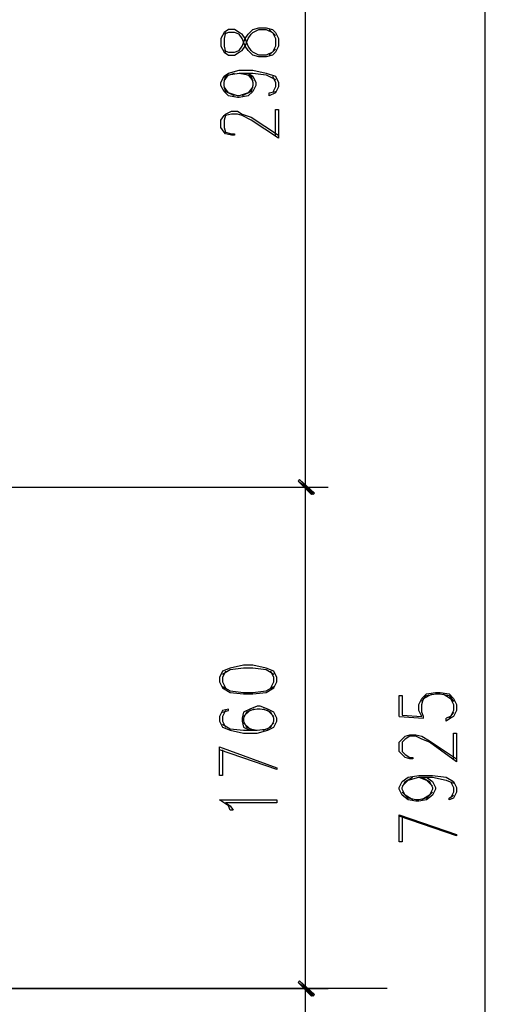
# Model space of a CAD drawing. Header units: millimetres. Extents: x 0 to 420, y 0 to 297.
# Tile 69 of 95: x 218 to 231, y 167 to 195. Entities that reach past the tile are written whole.
import ezdxf

# ---------------------------------------------------------------- set-up
doc = ezdxf.new("R2010")
doc.units = ezdxf.units.MM
doc.layers.add('FILL_000000', color=7, linetype='Continuous')
doc.layers.add('LINE_000000', color=7, linetype='Continuous')

msp = doc.modelspace()

# ---------------------------------------------------------------- hatches: boundary and pattern name
at = {"layer": 'FILL_000000'}
h = msp.add_hatch(color=7, dxfattribs=at)
h.dxf.hatch_style = 1
h.paths.add_polyline_path([(226.526, 181.483), (226.102, 181.822), (226.145, 181.864), (226.526, 181.483)])
h = msp.add_hatch(color=7, dxfattribs=at)
h.dxf.hatch_style = 1
h.paths.add_polyline_path([(226.145, 181.864), (226.102, 181.822), (226.568, 181.483), (226.145, 181.864)])
h = msp.add_hatch(color=7, dxfattribs=at)
h.dxf.hatch_style = 1
h.paths.add_polyline_path([(226.483, 181.441), (226.526, 181.483), (226.102, 181.822), (226.483, 181.441)])
h = msp.add_hatch(color=7, dxfattribs=at)
h.dxf.hatch_style = 1
h.paths.add_polyline_path([(226.102, 181.822), (226.568, 181.483), (226.526, 181.441), (226.102, 181.822)])
h = msp.add_hatch(color=7, dxfattribs=at)
h.dxf.hatch_style = 1
h.paths.add_polyline_path([(226.568, 167.428), (226.102, 167.767), (226.145, 167.809), (226.568, 167.428)])
h = msp.add_hatch(color=7, dxfattribs=at)
h.dxf.hatch_style = 1
h.paths.add_polyline_path([(226.145, 167.809), (226.102, 167.767), (226.526, 167.428), (226.145, 167.809)])
h = msp.add_hatch(color=7, dxfattribs=at)
h.dxf.hatch_style = 1
h.paths.add_polyline_path([(226.526, 167.386), (226.568, 167.428), (226.102, 167.767), (226.526, 167.386)])
h = msp.add_hatch(color=7, dxfattribs=at)
h.dxf.hatch_style = 1
h.paths.add_polyline_path([(226.102, 167.767), (226.526, 167.428), (226.483, 167.386), (226.102, 167.767)])

# ---------------------------------------------------------------- linework, layer by layer
at = {"layer": 'LINE_000000', "lineweight": 25}
for p, q in [((226.314, 181.652), (226.314, 205.444)), ((231.352, 142.155), (231.352, 205.444)), ((225.467, 194.31), (225.298, 194.479)), ((225.298, 193.76), (225.467, 193.929)), ((193.167, 181.652), (226.907, 181.652)), ((193.167, 181.652), (226.949, 181.652)), ((226.314, 167.598), (226.314, 181.652)), ((230.463, 175.345), (230.336, 175.175)), ((228.939, 175.218), (229.616, 175.175)), ((228.6, 167.598), (140.928, 167.598)), ((210.608, 167.598), (226.949, 167.598)), ((219.456, 167.598), (226.907, 167.598)), ((226.314, 142.155), (226.314, 167.598))]:
    msp.add_line(p, q, dxfattribs=at)
for points in [[(223.943, 194.014), (224.028, 193.844), (224.155, 193.76), (224.324, 193.76), (224.451, 193.844), (224.536, 193.887), (224.621, 194.014), (224.705, 194.225), (224.79, 194.352), (224.832, 194.395), (225.002, 194.479), (225.213, 194.479), (225.383, 194.395), (225.467, 194.225), (225.467, 194.014), (225.383, 193.844), (225.213, 193.76), (225.002, 193.76), (224.832, 193.844), (224.79, 193.887), (224.705, 194.014), (224.621, 194.225), (224.536, 194.352), (224.451, 194.395), (224.324, 194.479), (224.155, 194.479), (224.028, 194.395), (223.943, 194.225), (223.943, 194.014)], [(223.901, 176.191), (223.986, 176.022), (224.197, 175.895), (224.578, 175.853), (224.832, 175.853), (225.213, 175.895), (225.425, 176.022), (225.51, 176.191), (225.51, 176.318), (225.425, 176.488), (225.213, 176.572), (224.832, 176.657), (224.578, 176.657), (224.197, 176.572), (223.986, 176.488), (223.901, 176.318), (223.901, 176.191)], [(225.51, 172.889), (225.51, 172.805), (224.07, 172.805), (224.197, 172.72), (224.282, 172.593), (224.197, 172.593), (224.155, 172.72), (223.901, 172.889), (225.51, 172.889)]]:
    msp.add_lwpolyline(points, close=True, dxfattribs=at)
for points in [[(224.028, 193.887), (224.155, 193.844), (224.324, 193.844), (224.451, 193.887), (224.536, 194.014), (224.621, 194.225), (224.705, 194.352), (224.832, 194.479), (225.002, 194.522), (225.213, 194.522), (225.383, 194.479), (225.467, 194.395), (225.552, 194.225), (225.552, 194.014), (225.467, 193.844), (225.383, 193.76), (225.213, 193.717), (225.002, 193.717), (224.832, 193.76), (224.705, 193.887), (224.621, 194.014), (224.536, 194.225), (224.451, 194.352), (224.324, 194.395), (224.155, 194.395), (224.028, 194.352)], [(224.07, 194.395), (224.028, 194.225), (224.028, 194.014), (224.07, 193.844)], [(224.705, 193.252), (224.832, 193.167), (224.917, 192.998), (224.917, 192.913), (224.832, 192.744), (224.705, 192.617), (224.451, 192.574), (224.409, 192.574), (224.155, 192.617), (224.028, 192.744), (223.943, 192.913), (223.943, 192.998), (224.028, 193.167), (224.155, 193.252), (224.451, 193.336), (224.832, 193.336), (225.213, 193.252), (225.467, 193.167), (225.552, 192.998), (225.552, 192.871), (225.467, 192.701), (225.298, 192.617), (225.298, 192.701), (225.467, 192.744)], [(224.324, 192.617), (224.07, 192.744), (224.028, 192.913), (224.028, 192.998), (224.07, 193.167), (224.324, 193.252)], [(224.028, 193.04), (224.155, 193.209), (224.451, 193.252), (224.832, 193.252), (225.213, 193.209), (225.467, 193.082)], [(224.451, 193.252), (224.705, 193.209), (224.832, 193.04)], [(224.536, 193.252), (224.79, 193.167), (224.832, 192.998), (224.832, 192.913), (224.79, 192.744), (224.536, 192.617)], [(225.383, 193.167), (225.467, 192.998), (225.467, 192.871), (225.383, 192.701)], [(224.832, 192.871), (224.705, 192.701), (224.451, 192.617), (224.409, 192.617), (224.155, 192.701), (224.028, 192.871)], [(225.467, 191.516), (225.467, 192.236), (225.552, 192.236), (225.552, 191.431), (224.79, 191.939), (224.536, 192.066), (224.409, 192.109), (224.24, 192.109), (224.07, 192.066), (224.028, 191.939), (224.028, 191.728), (224.07, 191.601), (224.24, 191.558), (224.324, 191.558), (224.324, 191.516), (224.24, 191.516), (224.07, 191.558), (224.028, 191.601), (223.943, 191.728), (223.943, 191.939), (224.028, 192.066), (224.07, 192.109), (224.24, 192.193), (224.409, 192.193), (224.536, 192.109), (224.79, 192.024), (225.552, 191.516)], [(225.425, 176.403), (225.213, 176.53), (224.832, 176.572), (224.578, 176.572), (224.197, 176.53), (223.986, 176.403)], [(224.07, 176.488), (223.986, 176.318), (223.986, 176.191), (224.07, 176.022)], [(225.34, 176.022), (225.425, 176.191), (225.425, 176.318), (225.34, 176.488)], [(223.986, 176.064), (224.197, 175.937), (224.578, 175.895), (224.832, 175.895), (225.213, 175.937), (225.425, 176.064)], [(228.939, 175.218), (228.939, 175.81), (229.023, 175.81), (229.023, 175.26), (229.574, 175.218), (229.489, 175.387), (229.489, 175.556), (229.574, 175.726), (229.701, 175.853), (229.955, 175.895), (230.082, 175.895), (230.336, 175.853), (230.463, 175.726), (230.547, 175.556), (230.547, 175.387), (230.463, 175.218), (230.378, 175.175), (230.251, 175.091), (230.251, 175.175)], [(229.616, 175.175), (229.616, 175.218), (229.574, 175.345), (229.574, 175.556), (229.616, 175.726), (229.87, 175.853)], [(229.574, 175.641), (229.701, 175.81), (229.955, 175.853), (230.082, 175.853), (230.336, 175.81), (230.463, 175.641)], [(230.166, 175.853), (230.378, 175.726), (230.463, 175.556), (230.463, 175.387), (230.378, 175.218), (230.251, 175.175)], [(223.986, 175.345), (224.155, 175.387), (224.155, 175.429), (223.986, 175.387), (223.901, 175.218), (223.901, 175.091), (223.986, 174.921), (224.197, 174.837), (224.578, 174.752), (224.959, 174.752), (225.256, 174.837), (225.425, 174.921), (225.51, 175.091), (225.51, 175.175), (225.425, 175.345), (225.256, 175.429), (225.044, 175.514), (224.959, 175.514), (224.748, 175.429), (224.578, 175.345), (224.536, 175.175), (224.536, 175.091), (224.578, 174.921), (224.748, 174.837)], [(224.07, 175.387), (223.986, 175.218), (223.986, 175.091), (224.07, 174.921)], [(225.425, 175.218), (225.256, 175.387), (225.044, 175.429), (224.959, 175.429), (224.748, 175.387), (224.578, 175.218)], [(224.875, 175.429), (224.663, 175.345), (224.578, 175.175), (224.578, 175.091), (224.663, 174.921), (224.875, 174.837)], [(225.129, 174.837), (225.34, 174.921), (225.425, 175.091), (225.425, 175.175), (225.34, 175.345), (225.129, 175.429)], [(223.986, 175.006), (224.197, 174.879), (224.578, 174.837), (224.959, 174.837), (225.256, 174.879), (225.425, 175.048)], [(224.578, 175.048), (224.748, 174.879), (224.959, 174.837)], [(230.463, 174.032), (230.463, 174.752), (230.547, 174.752), (230.547, 173.948), (229.785, 174.498), (229.574, 174.583), (229.404, 174.667), (229.235, 174.667), (229.108, 174.583), (229.023, 174.498), (229.023, 174.244), (229.108, 174.159), (229.235, 174.075), (229.32, 174.075), (229.32, 174.032), (229.235, 174.032), (229.108, 174.075), (229.023, 174.159), (228.939, 174.244), (228.939, 174.498), (229.023, 174.583), (229.108, 174.667), (229.235, 174.71), (229.404, 174.71), (229.574, 174.667), (229.785, 174.54), (230.547, 174.032)], [(223.986, 174.286), (223.986, 173.567), (223.901, 173.567), (223.901, 174.371), (225.51, 173.778), (225.51, 173.736), (223.901, 174.286)], [(229.701, 173.524), (229.87, 173.397), (229.955, 173.228), (229.955, 173.186), (229.87, 173.016), (229.701, 172.889), (229.489, 172.847), (229.404, 172.847), (229.193, 172.889), (229.023, 173.016), (228.939, 173.186), (228.939, 173.228), (229.023, 173.397), (229.193, 173.524), (229.489, 173.567), (229.87, 173.567), (230.251, 173.524), (230.463, 173.397), (230.547, 173.228), (230.547, 173.101), (230.463, 172.932), (230.336, 172.889), (230.336, 172.932), (230.463, 173.016)], [(229.32, 172.889), (229.108, 173.016), (229.023, 173.186), (229.023, 173.228), (229.108, 173.397), (229.32, 173.524)], [(229.023, 173.27), (229.193, 173.44), (229.489, 173.524), (229.87, 173.524), (230.251, 173.44), (230.463, 173.355)], [(229.489, 173.524), (229.701, 173.44), (229.87, 173.27)], [(229.574, 173.524), (229.785, 173.397), (229.87, 173.228), (229.87, 173.186), (229.785, 173.016), (229.574, 172.889)], [(230.378, 173.397), (230.463, 173.228), (230.463, 173.101), (230.378, 172.932)], [(229.87, 173.101), (229.701, 172.932), (229.489, 172.889), (229.404, 172.889), (229.193, 172.932), (229.023, 173.101)], [(229.023, 172.424), (229.023, 171.704), (228.939, 171.704), (228.939, 172.466), (230.547, 171.916), (230.547, 171.873), (228.939, 172.424)]]:
    msp.add_lwpolyline(points, dxfattribs=at)
at = {"layer": 'LINE_000000', "lineweight": 0}
for points in [[(226.526, 181.483), (226.102, 181.822), (226.145, 181.864), (226.526, 181.483)], [(226.145, 181.864), (226.102, 181.822), (226.568, 181.483), (226.145, 181.864)], [(226.483, 181.441), (226.526, 181.483), (226.102, 181.822), (226.483, 181.441)], [(226.102, 181.822), (226.568, 181.483), (226.526, 181.441), (226.102, 181.822)], [(226.568, 167.428), (226.102, 167.767), (226.145, 167.809), (226.568, 167.428)], [(226.145, 167.809), (226.102, 167.767), (226.526, 167.428), (226.145, 167.809)], [(226.526, 167.386), (226.568, 167.428), (226.102, 167.767), (226.526, 167.386)], [(226.102, 167.767), (226.526, 167.428), (226.483, 167.386), (226.102, 167.767)]]:
    msp.add_lwpolyline(points, close=True, dxfattribs=at)

doc.saveas('drawing.dxf')
